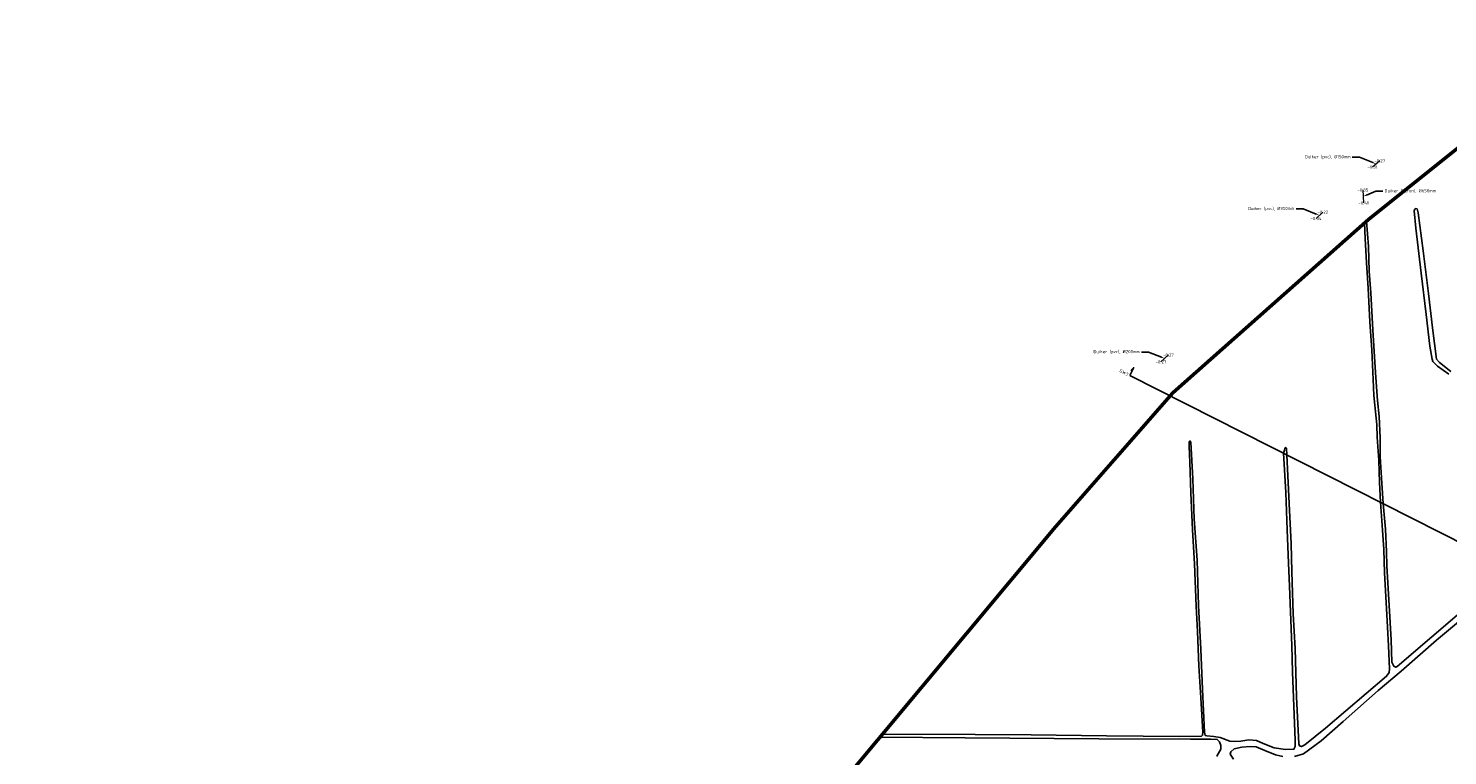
# Model space of a CAD drawing. Header units: metres. Extents: x 132725 to 140175, y 414354 to 417094.
# Tile 3 of 40: x 133136 to 133943, y 415053 to 415466. Entities that reach past the tile are written whole.
import ezdxf
from ezdxf import colors
from ezdxf.entities.mleader import LeaderData, LeaderLine
from ezdxf.enums import TextEntityAlignment as Align
from ezdxf.math import Vec2, Vec3

# ---------------------------------------------------------------- set-up
doc = ezdxf.new("R2010")
doc.units = ezdxf.units.M
for name, color, linetype, lineweight in [('B-ME-GR-GRAS-G', 60, 'Continuous', 13), ('B-ME-OG-WATER_SLOOT-GD', 120, 'Continuous', 25), ('B-ME-RI-BOB-S', 7, 'Continuous', 25), ('B-ME-WH-DUIKER-G', 150, 'Continuous', 18), ('X-XX-AL-GRENZEN_PROJECTGRENS MEET-G', 170, 'KG-OG', 50), ('X-XX-AL-T18', 10, 'Continuous', 18)]:
    doc.layers.add(name, color=color, linetype=linetype, lineweight=lineweight)
doc.layers.add('X-ME-AL-PROFIELLOCATIE-S', color=7, linetype='Continuous')
doc.layers.add('X-XX-AL-ORIENTATIE-S', color=7, linetype='Continuous')
doc.styles.add('NLCS-ISO', font='NLCS-ISO.ttf')
doc.styles.add('NLCS-ISO-ANNOTATIVE-T18', font='NLCS-ISO.ttf', dxfattribs={"height": 1.8})
doc.linetypes.add('KG-OG', pattern='A,5.5,-1.5,[2,NLCS.SHX,S=0.5,R=0,X=0,Y=0],-1.5', length=8.5)
picture_1 = doc.add_image_def('image1.png', size_in_pixel=(7525, 5063))

# ---------------------------------------------------------------- blocks, each defined once
blk = doc.blocks.new('SAL-PROFIEL_LOCATIE_LINKS-SO')
at = {"color": 0, "linetype": 'ByBlock', "lineweight": -2}
blk.add_lwpolyline([(0, 0), (0, 5), (-0.5, 3), (0, 3)], dxfattribs=at)
at = {"color": 0, "linetype": 'ByBlock', "lineweight": -2, "style": 'NLCS-ISO-ANNOTATIVE-T18'}
blk.add_attdef('PROFNUMMER', text='', height=1.8, dxfattribs=at).set_placement((-1, 0), align=Align.MIDDLE_RIGHT)

msp = doc.modelspace()

# ---------------------------------------------------------------- linework, layer by layer
at = {"layer": 'B-ME-GR-GRAS-G'}
for points in [[(133965.756, 415411.924), (133897.664, 415357.45), (133896.652, 415356.554), (133897.665, 415342.068), (133898.143, 415328.149), (133898.961, 415315.728), (133900.155, 415294.812), (133901.178, 415279.388), (133901.86, 415267.618), (133902.815, 415254.52), (133903.669, 415245.478), (133904.316, 415233.432), (133904.282, 415228.695), (133904.248, 415222.891), (133905.34, 415207.572), (133906.004, 415196.04), (133907.315, 415181.603), (133908.009, 415168.6), (133908.169, 415160.696), (133909.346, 415138.238), (133910.562, 415118.59), (133910.862, 415106.071), (133912.098, 415103.668), (133913.234, 415103.234), (133913.993, 415103.466), (133933.754, 415120.375), (133960.052, 415142.93)], [(133943.235, 415269.546), (133936.811, 415274.102), (133934.324, 415276.691), (133933.909, 415278.09), (133932.611, 415285.419), (133930.383, 415303.491), (133927.533, 415326.976), (133924.579, 415352.492), (133923.698, 415362.33), (133923.957, 415363.262), (133924.476, 415363.573), (133925.253, 415363.418), (133925.875, 415361.191), (133928.726, 415339.671), (133931.837, 415315.301), (133934.117, 415295.871), (133936.403, 415278.142), (133938.009, 415276.277), (133944.382, 415271.048)], [(133963.58, 415141.28), (133936.396, 415118.4), (133916.196, 415100.821), (133903.148, 415089.865), (133883.289, 415072.369), (133870.761, 415061.403), (133860.731, 415053.951), (133855.644, 415052.354)], [(133811.596, 415052.639), (133813.82, 415056.505), (133813.82, 415058.728), (133813.143, 415060.661), (133811.79, 415062.111), (133808.211, 415062.208), (133796.606, 415062.208), (133744.44, 415062.402), (133668.669, 415062.982), (133620.32, 415063.477), (133580.44, 415015.663)], [(133849.085, 415052.354), (133844.881, 415053.405), (133838.827, 415055.884), (133833.866, 415057.943), (133830.461, 415058.111), (133825.836, 415057.732), (133821.422, 415056.85), (133819.53, 415055.085), (133819.068, 415053.699), (133821.09, 415050.868)]]:
    msp.add_lwpolyline(points, dxfattribs=at)
msp.add_lwpolyline([(133850.731, 415227.948), (133851.166, 415227.499), (133851.365, 415223.675), (133852.828, 415192.148), (133853.782, 415173.3), (133854.119, 415157.253), (133854.961, 415133.415), (133855.971, 415113.667), (133856.868, 415086.242), (133858.158, 415059.563), (133858.551, 415058.555), (133859.672, 415058.162), (133861.522, 415059.115), (133873.295, 415068.584), (133896.408, 415088.275), (133907.912, 415098.047), (133909.426, 415100.12), (133909.65, 415102.193), (133908.978, 415115.36), (133907.856, 415136.51), (133906.79, 415156.71), (133906.398, 415170.075), (133905.725, 415180.945), (133904.51, 415196.841), (133903.993, 415208.057), (133903.5, 415220.497), (133902.679, 415233.766), (133902.515, 415240.822), (133902.077, 415244.651), (133900.764, 415257.485), (133900.381, 415266.511), (133899.615, 415283.17), (133898.465, 415299.198), (133897.479, 415318.434), (133896.549, 415332.766), (133895.79, 415346.652), (133895.467, 415355.504), (133786.538, 415259.025), (133719.863, 415182.825), (133621.728, 415065.166), (133674.331, 415064.903), (133706.168, 415064.726), (133748.809, 415064.078), (133790.573, 415063.796), (133802.823, 415064.03), (133803.41, 415064.499), (133803.527, 415066.256), (133802.413, 415085.793), (133801.357, 415103.977), (133800.479, 415123.331), (133799.893, 415137.705), (133798.839, 415161.87), (133797.784, 415181.158), (133796.791, 415202.216), (133796.151, 415219.645), (133795.858, 415228.491), (133795.741, 415230.952), (133796.269, 415231.655), (133796.855, 415230.893), (133797.913, 415210.178), (133798.617, 415187.415), (133800.317, 415163.899), (133801.139, 415138.153), (133802.372, 415113.456), (133803.428, 415090.532), (133804.485, 415066.31), (133804.954, 415064.377), (133805.892, 415064.143), (133809.819, 415063.85), (133813.453, 415063.205), (133818.963, 415061.038), (133821.835, 415060.862), (133825.176, 415061.155), (133829.69, 415061.858), (133834.146, 415061.478), (133837.791, 415059.797), (133844.052, 415057.369), (133850.5, 415056.435), (133855.36, 415056.528), (133856.107, 415058.023), (133856.014, 415061.665), (133854.522, 415100.253), (133854.058, 415115.46), (133853.374, 415134.524), (133852.758, 415149.153), (133852.25, 415162.251), (133851.415, 415181.12), (133850.653, 415202.276), (133849.795, 415218.421), (133849.453, 415224.626), (133850.044, 415226.378), (133850.226, 415227.555)], close=True, dxfattribs=at)
at = {"layer": 'B-ME-OG-WATER_SLOOT-GD', "elevation": -0.248}
for points in [[(133960.052, 415142.93), (133933.754, 415120.375), (133913.993, 415103.466), (133913.234, 415103.234), (133912.098, 415103.668), (133910.862, 415106.071), (133910.562, 415118.59), (133909.346, 415138.238), (133908.169, 415160.696), (133908.009, 415168.6), (133907.315, 415181.603), (133906.004, 415196.04), (133905.34, 415207.572), (133904.248, 415222.891), (133904.282, 415228.695), (133904.316, 415233.432), (133903.669, 415245.478), (133902.815, 415254.52), (133901.86, 415267.618), (133901.178, 415279.388), (133900.155, 415294.812), (133898.961, 415315.728), (133898.143, 415328.149), (133897.665, 415342.068), (133896.652, 415356.554), (133895.467, 415355.504), (133895.79, 415346.652), (133896.549, 415332.766), (133897.479, 415318.434), (133898.465, 415299.198), (133899.615, 415283.17), (133900.381, 415266.511), (133900.764, 415257.485), (133902.077, 415244.651), (133902.515, 415240.822), (133902.679, 415233.766), (133903.5, 415220.497), (133903.993, 415208.057), (133904.51, 415196.841), (133905.725, 415180.945), (133906.398, 415170.075), (133906.79, 415156.71), (133907.856, 415136.51), (133908.978, 415115.36), (133909.65, 415102.193), (133909.426, 415100.12), (133907.912, 415098.047), (133896.408, 415088.275), (133873.295, 415068.584), (133861.522, 415059.115), (133859.672, 415058.162), (133858.551, 415058.555), (133858.158, 415059.563), (133856.868, 415086.242), (133855.971, 415113.667), (133854.961, 415133.415), (133854.119, 415157.253), (133853.782, 415173.3), (133852.828, 415192.148), (133851.365, 415223.675), (133851.166, 415227.499), (133850.731, 415227.948), (133850.226, 415227.555), (133850.044, 415226.378), (133849.453, 415224.626), (133849.795, 415218.421), (133850.653, 415202.276), (133851.415, 415181.12), (133852.25, 415162.251), (133852.758, 415149.153), (133853.374, 415134.524), (133854.058, 415115.46), (133854.522, 415100.253), (133856.014, 415061.665), (133856.107, 415058.023), (133855.36, 415056.528), (133850.5, 415056.435), (133844.052, 415057.369), (133837.791, 415059.797), (133834.146, 415061.478), (133829.69, 415061.858), (133825.176, 415061.155), (133821.835, 415060.862), (133818.963, 415061.038), (133813.453, 415063.205), (133809.819, 415063.85), (133805.892, 415064.143), (133804.954, 415064.377), (133804.485, 415066.31), (133803.428, 415090.532), (133802.372, 415113.456), (133801.139, 415138.153), (133800.317, 415163.899), (133798.617, 415187.415), (133797.913, 415210.178), (133796.855, 415230.893), (133796.269, 415231.655), (133795.741, 415230.952), (133795.858, 415228.491), (133796.151, 415219.645), (133796.791, 415202.216), (133797.784, 415181.158), (133798.839, 415161.87), (133799.893, 415137.705), (133800.479, 415123.331), (133801.357, 415103.977), (133802.413, 415085.793), (133803.527, 415066.256), (133803.41, 415064.499), (133802.823, 415064.03), (133790.573, 415063.796), (133748.809, 415064.078), (133706.168, 415064.726), (133674.331, 415064.903), (133621.728, 415065.166), (133620.32, 415063.477), (133668.669, 415062.982), (133744.44, 415062.402), (133796.606, 415062.208), (133808.211, 415062.208), (133811.79, 415062.111), (133813.143, 415060.661), (133813.82, 415058.728), (133813.82, 415056.505), (133811.596, 415052.639)], [(133944.382, 415271.048), (133938.009, 415276.277), (133936.403, 415278.142), (133934.117, 415295.871), (133931.837, 415315.301), (133928.726, 415339.671), (133925.875, 415361.191), (133925.253, 415363.418), (133924.476, 415363.573), (133923.957, 415363.262), (133923.698, 415362.33), (133924.579, 415352.492), (133927.533, 415326.976), (133930.383, 415303.491), (133932.611, 415285.419), (133933.909, 415278.09), (133934.324, 415276.691), (133936.811, 415274.102), (133943.235, 415269.546)], [(133855.644, 415052.354), (133860.731, 415053.951), (133870.761, 415061.403), (133883.289, 415072.369), (133903.148, 415089.865), (133916.196, 415100.821), (133936.396, 415118.4), (133963.58, 415141.28)], [(133821.09, 415050.868), (133819.068, 415053.699), (133819.53, 415055.085), (133821.422, 415056.85), (133825.836, 415057.732), (133830.461, 415058.111), (133833.866, 415057.943), (133838.827, 415055.884), (133844.881, 415053.405), (133849.085, 415052.354)]]:
    msp.add_lwpolyline(points, dxfattribs=at)
at = {"layer": 'B-ME-WH-DUIKER-G'}
for points in [[(133904.099, 415390.754, -0.268), (133899.944, 415387.18, -0.306)], [(133894.49, 415374.184, -0.349), (133894.893, 415366.799, -0.41)], [(133871.718, 415361.556, -0.221), (133867.912, 415357.973, -0.342)], [(133784.068, 415280.459, -0.273), (133779.819, 415276.512, -0.27)]]:
    msp.add_polyline3d(points, dxfattribs=at)
at = {"layer": 'X-ME-AL-PROFIELLOCATIE-S'}
msp.add_lwpolyline([(133762.066, 415268.88), (134050.654, 415122.906)], dxfattribs=at)
at = {"layer": 'X-XX-AL-GRENZEN_PROJECTGRENS MEET-G'}
msp.add_lwpolyline([(133568.257, 415001.056), (133719.863, 415182.825), (133786.538, 415259.025), (133897.664, 415357.45), (134024.664, 415459.051)], dxfattribs=at)

# ---------------------------------------------------------------- block references
at = {"layer": 'X-ME-AL-PROFIELLOCATIE-S', "rotation": 333.1688274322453}
msp.add_blockref('SAL-PROFIEL_LOCATIE_LINKS-SO', (133762.066, 415268.88), dxfattribs=at).add_auto_attribs({'PROFNUMMER': 'GW3'})

# ---------------------------------------------------------------- texts
at = {"layer": 'B-ME-RI-BOB-S', "style": 'NLCS-ISO'}
for s, p in [('-0.27', (133904.099, 415390.754, -0.268)), ('-0.31', (133899.944, 415387.18, -0.306)), ('-0.35', (133894.49, 415374.184, -0.349)), ('-0.41', (133894.893, 415366.799, -0.41)), ('-0.34', (133867.912, 415357.973, -0.342)), ('-0.22', (133871.718, 415361.556, -0.221)), ('-0.27', (133779.819, 415276.512, -23.036)), ('-0.27', (133784.068, 415280.459, -0.273))]:
    msp.add_text(s, height=1.8, dxfattribs=at).set_placement(p, align=Align.MIDDLE_CENTER)

# ---------------------------------------------------------------- pictures from other files: only their frames are drawn
at = {"layer": 'X-XX-AL-ORIENTATIE-S'}
image = msp.add_image(picture_1, insert=(132724.817, 414354.092), size_in_units=(2494.2, 1678.157), dxfattribs=dict(at, fade=30))
image.dxf.flags = 15

# ---------------------------------------------------------------- leaders
at = {"layer": 'X-XX-AL-T18'}
ml = msp.add_multileader_mtext('Standard', dxfattribs=at)
ml.set_content('Duiker (pvc), %%C150mm', color=256, style='NLCS-ISO')
ml.set_leader_properties()
ml.build(insert=Vec2(0, 0))
ml.multileader.update_dxf_attribs({"dogleg_length": 4, "arrow_head_size": 2})
ctx = ml.context
ctx.base_point, ctx.char_height, ctx.arrow_head_size, ctx.landing_gap_size, ctx.plane_origin = Vec3(133863.904, 415392.82, -0.287), 1.8, 2, 1, Vec3(133934.008, 415370.667, -0.287)
ctx.text_align_type = 2
notes = []
notes.append((ctx, [(0, (1, 1, 0), (133892.494, 415392.82, -0.287), (-1, 0), 4, [(1, [(133902.022, 415388.967, -0.287)], 0, [])])]))
ctx.mtext.insert, ctx.mtext.width, ctx.mtext.alignment, ctx.mtext.flow_direction = Vec3(133887.494, 415393.99, -0.287), 28.47206, 3, 5
ml = msp.add_multileader_mtext('Standard', dxfattribs=at)
ml.set_content('Duiker (beton), %%C650mm', color=256, style='NLCS-ISO')
ml.set_leader_properties()
ml.build(insert=Vec2(0, 0))
ml.multileader.update_dxf_attribs({"dogleg_length": 4, "arrow_head_size": 2})
ctx = ml.context
ctx.base_point, ctx.char_height, ctx.arrow_head_size, ctx.landing_gap_size, ctx.plane_origin = Vec3(133905.777, 415373.569, -0.216), 1.8, 2, 1, Vec3(133926.656, 415352.222, -0.216)
notes.append((ctx, [(1, (1, 1, 0), (133901.777, 415373.569, -0.216), (1, 0), 4, [(1, [(133894.67, 415370.522, -0.216)], 0, [])])]))
ctx.mtext.insert, ctx.mtext.width, ctx.mtext.flow_direction = Vec3(133906.777, 415374.649, -0.216), 28.47206, 5
ml = msp.add_multileader_mtext('Standard', dxfattribs=at)
ml.set_content('Duiker (pvc), %%C350mm', color=256, style='NLCS-ISO')
ml.set_leader_properties()
ml.build(insert=Vec2(0, 0))
ml.multileader.update_dxf_attribs({"dogleg_length": 4, "arrow_head_size": 2})
ctx = ml.context
ctx.base_point, ctx.char_height, ctx.arrow_head_size, ctx.landing_gap_size, ctx.plane_origin = Vec3(133831.634, 415363.4), 1.8, 2, 1, Vec3(133902.098, 415341.247)
ctx.text_align_type = 2
notes.append((ctx, [(0, (1, 1, 0), (133860.584, 415363.4), (-1, 0), 4, [(1, [(133869.815, 415359.764)], 0, [])])]))
ctx.mtext.insert, ctx.mtext.width, ctx.mtext.alignment, ctx.mtext.flow_direction = Vec3(133855.584, 415364.57), 28.47206, 3, 5
ml = msp.add_multileader_mtext('Standard', dxfattribs=at)
ml.set_content('Duiker (pvc), %%C200mm', color=256, style='NLCS-ISO')
ml.set_leader_properties()
ml.build(insert=Vec2(0, 0))
ml.multileader.update_dxf_attribs({"dogleg_length": 4, "arrow_head_size": 2})
ctx = ml.context
ctx.base_point, ctx.char_height, ctx.arrow_head_size, ctx.landing_gap_size, ctx.plane_origin = Vec3(133743.762, 415282.121, -0.272), 1.8, 2, 1, Vec3(133814.227, 415259.968, -0.272)
ctx.text_align_type = 2
notes.append((ctx, [(0, (1, 1, 0), (133772.712, 415282.121, -0.272), (-1, 0), 4, [(1, [(133781.943, 415278.486, -0.272)], 0, [])])]))
ctx.mtext.insert, ctx.mtext.width, ctx.mtext.alignment, ctx.mtext.flow_direction = Vec3(133767.712, 415283.291, -0.272), 28.47206, 3, 5
for ctx, leaders in notes:
    for number, flags, end, landing, length, lines in leaders:
        leader = LeaderData()
        leader.index, (leader.has_last_leader_line, leader.has_dogleg_vector, leader.attachment_direction) = number, flags
        leader.last_leader_point, leader.dogleg_vector, leader.dogleg_length = Vec3(end), Vec3(landing), length
        for number, points, colour, breaks in lines:
            line = LeaderLine()
            line.index, line.vertices, line.color, line.breaks = number, Vec3.list(points), colors.encode_raw_color(colour), breaks
            leader.lines.append(line)
        ctx.leaders.append(leader)

doc.saveas('drawing.dxf')
